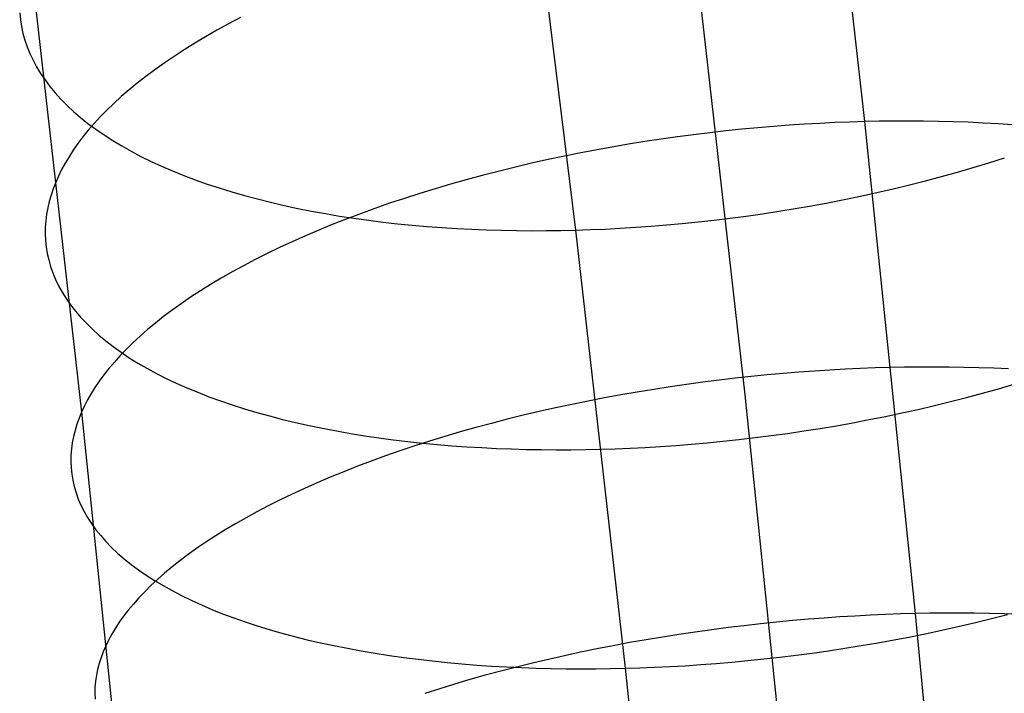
# Model space of a CAD drawing. Extents: x -37 to 483, y -973 to -253.
# Tile 181 of 197: x 401 to 420, y -363 to -350. Entities that reach past the tile are written whole.
import ezdxf

# ---------------------------------------------------------------- set-up
doc = ezdxf.new("R2010")
doc.units = 0
doc.layers.add('PREDEFINITO', color=7, linetype='CONTINUOUS')

msp = doc.modelspace()

# ---------------------------------------------------------------- linework, layer by layer
at = {"layer": 'PREDEFINITO'}
for p, q in [((416.092, -342.399, 96.231), (417.132, -351.611, 92.295)), ((410.605, -345.507, 120.251), (411.613, -353.684, 116.465)), ((413.852, -348.041, 106.348), (414.846, -356.831, 102.593)), ((401.189, -348.387, 103.961), (402.181, -357.157, 100.215)), ((400.999, -349.537, 106.088), (401.013, -349.667, 106.336)), ((401.013, -349.667, 106.336), (401.034, -349.796, 106.586)), ((405.218, -349.625, 96.709), (404.988, -349.745, 96.892)), ((401.034, -349.796, 106.586), (401.062, -349.926, 106.837)), ((404.766, -349.867, 97.08), (404.55, -349.99, 97.272)), ((404.988, -349.745, 96.892), (404.766, -349.867, 97.08)), ((401.062, -349.926, 106.837), (401.098, -350.055, 107.09)), ((401.098, -350.055, 107.09), (401.142, -350.184, 107.343)), ((404.55, -349.99, 97.272), (404.342, -350.114, 97.468)), ((401.142, -350.184, 107.343), (401.194, -350.312, 107.598)), ((404.14, -350.24, 97.667), (403.946, -350.366, 97.871)), ((404.342, -350.114, 97.468), (404.14, -350.24, 97.667)), ((401.194, -350.312, 107.598), (401.254, -350.439, 107.853)), ((401.254, -350.439, 107.853), (401.322, -350.566, 108.108)), ((403.946, -350.366, 97.871), (403.759, -350.493, 98.077)), ((401.322, -350.566, 108.108), (401.399, -350.692, 108.364)), ((403.58, -350.621, 98.287), (403.408, -350.749, 98.499)), ((403.759, -350.493, 98.077), (403.58, -350.621, 98.287)), ((401.399, -350.692, 108.364), (401.483, -350.816, 108.619)), ((401.483, -350.816, 108.619), (401.576, -350.939, 108.874)), ((403.408, -350.749, 98.499), (403.244, -350.877, 98.715)), ((401.576, -350.939, 108.874), (401.676, -351.061, 109.129)), ((403.088, -351.006, 98.932), (402.939, -351.135, 99.151)), ((403.244, -350.877, 98.715), (403.088, -351.006, 98.932)), ((401.676, -351.061, 109.129), (401.786, -351.182, 109.383)), ((401.786, -351.182, 109.383), (401.903, -351.301, 109.635)), ((402.939, -351.135, 99.151), (402.798, -351.264, 99.373)), ((401.903, -351.301, 109.635), (402.028, -351.418, 109.886)), ((402.664, -351.393, 99.596), (402.539, -351.522, 99.82)), ((402.798, -351.264, 99.373), (402.664, -351.393, 99.596)), ((402.028, -351.418, 109.886), (402.162, -351.533, 110.136)), ((402.162, -351.533, 110.136), (402.303, -351.646, 110.383)), ((402.539, -351.522, 99.82), (402.42, -351.65, 100.046)), ((402.303, -351.646, 110.383), (402.453, -351.757, 110.629)), ((402.42, -351.65, 100.046), (402.31, -351.778, 100.272)), ((402.453, -351.757, 110.629), (402.61, -351.866, 110.872)), ((414.789, -351.757, 92.034), (414.484, -351.789, 92.026)), ((415.092, -351.729, 92.048), (414.789, -351.757, 92.034)), ((415.392, -351.703, 92.068), (415.092, -351.729, 92.048)), ((415.69, -351.681, 92.093), (415.392, -351.703, 92.068)), ((415.985, -351.661, 92.123), (415.69, -351.681, 92.093)), ((416.277, -351.645, 92.159), (415.985, -351.661, 92.123)), ((416.565, -351.631, 92.199), (416.277, -351.645, 92.159)), ((416.85, -351.619, 92.245), (416.565, -351.631, 92.199)), ((417.132, -351.611, 92.295), (416.85, -351.619, 92.245)), ((417.413, -351.605, 92.35), (417.132, -351.611, 92.295)), ((417.132, -351.611, 92.295), (418.101, -361.006, 88.618)), ((417.694, -351.602, 92.411), (417.413, -351.605, 92.35)), ((417.977, -351.601, 92.478), (417.694, -351.602, 92.411)), ((418.261, -351.603, 92.55), (417.977, -351.601, 92.478)), ((418.545, -351.607, 92.629), (418.261, -351.603, 92.55)), ((418.83, -351.615, 92.713), (418.545, -351.607, 92.629)), ((419.114, -351.625, 92.803), (418.83, -351.615, 92.713)), ((419.399, -351.639, 92.9), (419.114, -351.625, 92.803)), ((419.682, -351.655, 93.002), (419.399, -351.639, 92.9)), ((419.966, -351.675, 93.111), (419.682, -351.655, 93.002)), ((402.207, -351.905, 100.499), (402.111, -352.032, 100.726)), ((402.31, -351.778, 100.272), (402.207, -351.905, 100.499)), ((402.61, -351.866, 110.872), (402.775, -351.972, 111.112)), ((413.248, -351.946, 92.055), (412.935, -351.993, 92.078)), ((413.559, -351.902, 92.039), (413.248, -351.946, 92.055)), ((413.869, -351.861, 92.028), (413.559, -351.902, 92.039)), ((414.177, -351.823, 92.024), (413.869, -351.861, 92.028)), ((414.484, -351.789, 92.026), (414.177, -351.823, 92.024)), ((402.111, -352.032, 100.726), (402.022, -352.157, 100.954)), ((402.775, -351.972, 111.112), (402.948, -352.076, 111.349)), ((402.948, -352.076, 111.349), (403.128, -352.177, 111.583)), ((412.309, -352.097, 92.143), (411.996, -352.154, 92.186)), ((412.623, -352.044, 92.107), (412.309, -352.097, 92.143)), ((412.935, -351.993, 92.078), (412.623, -352.044, 92.107)), ((401.941, -352.282, 101.182), (401.867, -352.406, 101.41)), ((402.022, -352.157, 100.954), (401.941, -352.282, 101.182)), ((403.128, -352.177, 111.583), (403.315, -352.275, 111.814)), ((403.315, -352.275, 111.814), (403.509, -352.371, 112.041)), ((411.371, -352.277, 92.291), (411.059, -352.344, 92.354)), ((411.683, -352.214, 92.235), (411.371, -352.277, 92.291)), ((411.996, -352.154, 92.186), (411.683, -352.214, 92.235)), ((419.508, -352.396, 115.927), (419.803, -352.301, 115.82)), ((401.8, -352.529, 101.637), (401.74, -352.651, 101.864)), ((401.867, -352.406, 101.41), (401.8, -352.529, 101.637)), ((403.509, -352.371, 112.041), (403.71, -352.463, 112.264)), ((403.71, -352.463, 112.264), (403.918, -352.553, 112.483)), ((410.44, -352.486, 92.5), (410.133, -352.561, 92.583)), ((410.749, -352.413, 92.423), (410.44, -352.486, 92.5)), ((411.059, -352.344, 92.354), (410.749, -352.413, 92.423)), ((418.907, -352.575, 116.121), (419.209, -352.487, 116.028)), ((419.209, -352.487, 116.028), (419.508, -352.396, 115.927)), ((401.74, -352.651, 101.864), (401.687, -352.772, 102.09)), ((403.918, -352.553, 112.483), (404.133, -352.639, 112.698)), ((404.133, -352.639, 112.698), (404.353, -352.723, 112.908)), ((409.829, -352.64, 92.673), (409.526, -352.722, 92.77)), ((410.133, -352.561, 92.583), (409.829, -352.64, 92.673)), ((418.297, -352.741, 116.289), (418.603, -352.66, 116.209)), ((418.603, -352.66, 116.209), (418.907, -352.575, 116.121)), ((401.64, -352.892, 102.317), (401.599, -353.013, 102.547)), ((401.687, -352.772, 102.09), (401.64, -352.892, 102.317)), ((404.353, -352.723, 112.908), (404.579, -352.803, 113.113)), ((404.579, -352.803, 113.113), (404.811, -352.879, 113.314)), ((404.811, -352.879, 113.314), (405.049, -352.953, 113.51)), ((408.931, -352.894, 92.983), (408.638, -352.984, 93.1)), ((409.227, -352.806, 92.873), (408.931, -352.894, 92.983)), ((409.526, -352.722, 92.77), (409.227, -352.806, 92.873)), ((417.368, -352.966, 116.491), (417.679, -352.895, 116.431)), ((417.679, -352.895, 116.431), (417.989, -352.82, 116.363)), ((417.989, -352.82, 116.363), (418.297, -352.741, 116.289)), ((401.599, -353.013, 102.547), (401.564, -353.136, 102.78)), ((405.049, -352.953, 113.51), (405.292, -353.023, 113.7)), ((405.292, -353.023, 113.7), (405.539, -353.089, 113.885)), ((405.539, -353.089, 113.885), (405.791, -353.152, 114.064)), ((408.349, -353.077, 93.223), (408.064, -353.172, 93.353)), ((408.638, -352.984, 93.1), (408.349, -353.077, 93.223)), ((416.744, -353.099, 116.592), (417.057, -353.034, 116.545)), ((417.057, -353.034, 116.545), (417.368, -352.966, 116.491)), ((401.535, -353.258, 103.016), (401.513, -353.382, 103.255)), ((401.564, -353.136, 102.78), (401.535, -353.258, 103.016)), ((405.791, -353.152, 114.064), (406.047, -353.212, 114.238)), ((406.047, -353.212, 114.238), (406.308, -353.268, 114.406)), ((406.308, -353.268, 114.406), (406.572, -353.32, 114.569)), ((407.783, -353.27, 93.488), (407.507, -353.37, 93.63)), ((408.064, -353.172, 93.353), (407.783, -353.27, 93.488)), ((415.495, -353.323, 116.716), (415.807, -353.272, 116.695)), ((415.807, -353.272, 116.695), (416.119, -353.218, 116.667)), ((416.119, -353.218, 116.667), (416.432, -353.16, 116.633)), ((416.432, -353.16, 116.633), (416.744, -353.099, 116.592)), ((401.513, -353.382, 103.255), (401.497, -353.506, 103.497)), ((406.572, -353.32, 114.569), (406.839, -353.369, 114.725)), ((406.839, -353.369, 114.725), (407.109, -353.414, 114.876)), ((407.109, -353.414, 114.876), (407.382, -353.456, 115.02)), ((407.507, -353.37, 93.63), (407.235, -353.473, 93.778)), ((407.382, -353.456, 115.02), (407.658, -353.495, 115.159)), ((414.259, -353.493, 116.739), (414.566, -353.455, 116.742)), ((414.566, -353.455, 116.742), (414.874, -353.415, 116.74)), ((414.874, -353.415, 116.74), (415.184, -353.371, 116.731)), ((415.184, -353.371, 116.731), (415.495, -353.323, 116.716)), ((401.488, -353.63, 103.741), (401.487, -353.754, 103.987)), ((401.497, -353.506, 103.497), (401.488, -353.63, 103.741)), ((406.969, -353.578, 93.932), (406.709, -353.685, 94.092)), ((407.235, -353.473, 93.778), (406.969, -353.578, 93.932)), ((407.658, -353.495, 115.159), (407.936, -353.529, 115.291)), ((407.936, -353.529, 115.291), (408.215, -353.561, 115.417)), ((408.215, -353.561, 115.417), (408.496, -353.589, 115.538)), ((408.496, -353.589, 115.538), (408.779, -353.613, 115.652)), ((408.779, -353.613, 115.652), (409.062, -353.634, 115.76)), ((409.062, -353.634, 115.76), (409.346, -353.652, 115.861)), ((409.346, -353.652, 115.861), (409.631, -353.667, 115.957)), ((412.18, -353.663, 116.561), (412.468, -353.648, 116.602)), ((412.468, -353.648, 116.602), (412.76, -353.63, 116.638)), ((412.76, -353.63, 116.638), (413.055, -353.609, 116.669)), ((413.055, -353.609, 116.669), (413.352, -353.585, 116.695)), ((413.352, -353.585, 116.695), (413.652, -353.557, 116.715)), ((413.652, -353.557, 116.715), (413.955, -353.527, 116.73)), ((413.955, -353.527, 116.73), (414.259, -353.493, 116.739)), ((401.487, -353.754, 103.987), (401.492, -353.879, 104.235)), ((406.454, -353.794, 94.257), (406.205, -353.905, 94.427)), ((406.709, -353.685, 94.092), (406.454, -353.794, 94.257)), ((409.631, -353.667, 115.957), (409.916, -353.678, 116.047)), ((409.916, -353.678, 116.047), (410.2, -353.686, 116.131)), ((410.2, -353.686, 116.131), (410.484, -353.692, 116.209)), ((410.484, -353.692, 116.209), (410.768, -353.694, 116.282)), ((410.768, -353.694, 116.282), (411.051, -353.693, 116.348)), ((411.051, -353.693, 116.348), (411.333, -353.69, 116.409)), ((411.333, -353.69, 116.409), (411.613, -353.684, 116.465)), ((411.613, -353.684, 116.465), (411.895, -353.674, 116.515)), ((411.613, -353.684, 116.465), (412.561, -362.051, 112.89)), ((411.895, -353.674, 116.515), (412.18, -353.663, 116.561)), ((401.492, -353.879, 104.235), (401.505, -354.004, 104.485)), ((401.505, -354.004, 104.485), (401.525, -354.129, 104.737)), ((405.962, -354.017, 94.602), (405.726, -354.131, 94.783)), ((406.205, -353.905, 94.427), (405.962, -354.017, 94.602)), ((401.525, -354.129, 104.737), (401.553, -354.253, 104.99)), ((405.726, -354.131, 94.783), (405.496, -354.247, 94.968)), ((401.553, -354.253, 104.99), (401.589, -354.377, 105.245)), ((401.589, -354.377, 105.245), (401.632, -354.501, 105.5)), ((405.273, -354.364, 95.158), (405.057, -354.483, 95.352)), ((405.496, -354.247, 94.968), (405.273, -354.364, 95.158)), ((401.632, -354.501, 105.5), (401.684, -354.625, 105.757)), ((405.057, -354.483, 95.352), (404.848, -354.602, 95.55)), ((401.684, -354.625, 105.757), (401.743, -354.747, 106.014)), ((401.743, -354.747, 106.014), (401.811, -354.869, 106.271)), ((404.646, -354.723, 95.751), (404.451, -354.844, 95.957)), ((404.848, -354.602, 95.55), (404.646, -354.723, 95.751)), ((401.811, -354.869, 106.271), (401.887, -354.99, 106.529)), ((404.264, -354.966, 96.165), (404.084, -355.089, 96.377)), ((404.451, -354.844, 95.957), (404.264, -354.966, 96.165)), ((401.887, -354.99, 106.529), (401.971, -355.11, 106.787)), ((401.971, -355.11, 106.787), (402.063, -355.229, 107.044)), ((404.084, -355.089, 96.377), (403.911, -355.212, 96.592)), ((402.063, -355.229, 107.044), (402.163, -355.346, 107.3)), ((402.163, -355.346, 107.3), (402.272, -355.462, 107.556)), ((403.747, -355.336, 96.809), (403.59, -355.46, 97.029)), ((403.911, -355.212, 96.592), (403.747, -355.336, 96.809)), ((402.272, -355.462, 107.556), (402.388, -355.576, 107.81)), ((403.59, -355.46, 97.029), (403.44, -355.584, 97.25)), ((402.388, -355.576, 107.81), (402.513, -355.689, 108.063)), ((402.513, -355.689, 108.063), (402.646, -355.8, 108.314)), ((403.299, -355.708, 97.474), (403.165, -355.832, 97.699)), ((403.44, -355.584, 97.25), (403.299, -355.708, 97.474)), ((402.646, -355.8, 108.314), (402.787, -355.908, 108.564)), ((402.787, -355.908, 108.564), (402.936, -356.015, 108.811)), ((403.165, -355.832, 97.699), (403.038, -355.955, 97.925)), ((402.919, -356.079, 98.153), (402.808, -356.202, 98.381)), ((403.038, -355.955, 97.925), (402.919, -356.079, 98.153)), ((402.936, -356.015, 108.811), (403.093, -356.12, 109.056)), ((402.808, -356.202, 98.381), (402.704, -356.324, 98.61)), ((403.093, -356.12, 109.056), (403.258, -356.222, 109.298)), ((403.258, -356.222, 109.298), (403.43, -356.322, 109.537)), ((402.608, -356.445, 98.84), (402.519, -356.566, 99.07)), ((402.704, -356.324, 98.61), (402.608, -356.445, 98.84)), ((403.43, -356.322, 109.537), (403.609, -356.419, 109.772)), ((403.609, -356.419, 109.772), (403.796, -356.514, 110.005)), ((415.273, -356.449, 90.198), (414.968, -356.479, 90.191)), ((415.576, -356.421, 90.212), (415.273, -356.449, 90.198)), ((415.876, -356.397, 90.231), (415.576, -356.421, 90.212)), ((416.174, -356.375, 90.255), (415.876, -356.397, 90.231)), ((416.469, -356.356, 90.285), (416.174, -356.375, 90.255)), ((416.761, -356.34, 90.321), (416.469, -356.356, 90.285)), ((417.049, -356.327, 90.361), (416.761, -356.34, 90.321)), ((417.335, -356.316, 90.407), (417.049, -356.327, 90.361)), ((417.616, -356.308, 90.457), (417.335, -356.316, 90.407)), ((417.897, -356.302, 90.512), (417.616, -356.308, 90.457)), ((418.179, -356.299, 90.573), (417.897, -356.302, 90.512)), ((418.461, -356.298, 90.639), (418.179, -356.299, 90.573)), ((418.745, -356.3, 90.712), (418.461, -356.298, 90.639)), ((419.029, -356.304, 90.79), (418.745, -356.3, 90.712)), ((419.314, -356.311, 90.875), (419.029, -356.304, 90.79)), ((419.598, -356.321, 90.965), (419.314, -356.311, 90.875)), ((419.882, -356.334, 91.062), (419.598, -356.321, 90.965)), ((402.519, -356.566, 99.07), (402.437, -356.686, 99.3)), ((403.796, -356.514, 110.005), (403.99, -356.606, 110.233)), ((403.99, -356.606, 110.233), (404.191, -356.695, 110.458)), ((413.731, -356.63, 90.222), (413.419, -356.675, 90.245)), ((414.042, -356.588, 90.205), (413.731, -356.63, 90.222)), ((414.353, -356.548, 90.194), (414.042, -356.588, 90.205)), ((414.661, -356.512, 90.189), (414.353, -356.548, 90.194)), ((414.968, -356.479, 90.191), (414.661, -356.512, 90.189)), ((419.687, -356.713, 114.221), (419.986, -356.625, 114.119)), ((402.363, -356.806, 99.529), (402.295, -356.924, 99.759)), ((402.437, -356.686, 99.3), (402.363, -356.806, 99.529)), ((404.191, -356.695, 110.458), (404.398, -356.781, 110.678)), ((404.398, -356.781, 110.678), (404.612, -356.864, 110.894)), ((412.479, -356.829, 90.356), (412.166, -356.887, 90.406)), ((412.792, -356.775, 90.312), (412.479, -356.829, 90.356)), ((413.106, -356.724, 90.276), (412.792, -356.775, 90.312)), ((413.419, -356.675, 90.245), (413.106, -356.724, 90.276)), ((414.846, -356.831, 102.593), (415.769, -365.785, 99.088)), ((419.081, -356.88, 114.405), (419.385, -356.798, 114.317)), ((419.385, -356.798, 114.317), (419.687, -356.713, 114.221)), ((402.235, -357.041, 99.987), (402.181, -357.157, 100.215)), ((402.295, -356.924, 99.759), (402.235, -357.041, 99.987)), ((404.612, -356.864, 110.894), (404.832, -356.944, 111.106)), ((404.832, -356.944, 111.106), (405.058, -357.021, 111.312)), ((405.058, -357.021, 111.312), (405.29, -357.095, 111.514)), ((411.542, -357.011, 90.527), (411.231, -357.078, 90.598)), ((411.853, -356.948, 90.463), (411.542, -357.011, 90.527)), ((412.166, -356.887, 90.406), (411.853, -356.948, 90.463)), ((418.156, -357.106, 114.631), (418.466, -357.034, 114.562)), ((418.466, -357.034, 114.562), (418.774, -356.958, 114.487)), ((418.774, -356.958, 114.487), (419.081, -356.88, 114.405)), ((402.181, -357.157, 100.215), (402.133, -357.273, 100.445)), ((402.181, -357.157, 100.215), (403.101, -366.09, 96.718)), ((405.29, -357.095, 111.514), (405.527, -357.165, 111.711)), ((405.527, -357.165, 111.711), (405.77, -357.233, 111.902)), ((410.615, -357.22, 90.76), (410.31, -357.295, 90.851)), ((410.922, -357.147, 90.675), (410.615, -357.22, 90.76)), ((411.231, -357.078, 90.598), (410.922, -357.147, 90.675)), ((417.533, -357.241, 114.747), (417.845, -357.175, 114.692)), ((417.845, -357.175, 114.692), (418.156, -357.106, 114.631)), ((402.091, -357.389, 100.677), (402.056, -357.507, 100.912)), ((402.133, -357.273, 100.445), (402.091, -357.389, 100.677)), ((405.77, -357.233, 111.902), (406.017, -357.297, 112.089)), ((406.017, -357.297, 112.089), (406.268, -357.357, 112.269)), ((406.268, -357.357, 112.269), (406.524, -357.414, 112.444)), ((406.524, -357.414, 112.444), (406.784, -357.468, 112.613)), ((410.007, -357.374, 90.949), (409.707, -357.455, 91.054)), ((410.31, -357.295, 90.851), (410.007, -357.374, 90.949)), ((416.595, -357.418, 114.872), (416.907, -357.362, 114.837)), ((416.907, -357.362, 114.837), (417.22, -357.303, 114.796)), ((417.22, -357.303, 114.796), (417.533, -357.241, 114.747)), ((402.056, -357.507, 100.912), (402.027, -357.625, 101.15)), ((406.784, -357.468, 112.613), (407.048, -357.519, 112.776)), ((407.048, -357.519, 112.776), (407.315, -357.566, 112.933)), ((407.315, -357.566, 112.933), (407.585, -357.609, 113.085)), ((409.411, -357.538, 91.165), (409.118, -357.625, 91.283)), ((409.707, -357.455, 91.054), (409.411, -357.538, 91.165)), ((415.349, -357.607, 114.948), (415.659, -357.565, 114.939)), ((415.659, -357.565, 114.939), (415.97, -357.519, 114.923)), ((415.97, -357.519, 114.923), (416.282, -357.47, 114.901)), ((416.282, -357.47, 114.901), (416.595, -357.418, 114.872)), ((402.004, -357.743, 101.391), (401.988, -357.862, 101.635)), ((402.027, -357.625, 101.15), (402.004, -357.743, 101.391)), ((407.585, -357.609, 113.085), (407.858, -357.649, 113.23)), ((407.858, -357.649, 113.23), (408.134, -357.686, 113.369)), ((408.134, -357.686, 113.369), (408.411, -357.72, 113.502)), ((408.411, -357.72, 113.502), (408.691, -357.75, 113.629)), ((408.828, -357.714, 91.408), (408.543, -357.805, 91.539)), ((408.691, -357.75, 113.629), (408.972, -357.776, 113.749)), ((409.118, -357.625, 91.283), (408.828, -357.714, 91.408)), ((408.972, -357.776, 113.749), (409.254, -357.8, 113.864)), ((413.529, -357.794, 114.881), (413.827, -357.771, 114.906)), ((413.827, -357.771, 114.906), (414.127, -357.745, 114.926)), ((414.127, -357.745, 114.926), (414.429, -357.715, 114.94)), ((414.429, -357.715, 114.94), (414.734, -357.682, 114.949)), ((414.734, -357.682, 114.949), (415.041, -357.646, 114.952)), ((415.041, -357.646, 114.952), (415.349, -357.607, 114.948)), ((401.979, -357.982, 101.881), (401.976, -358.101, 102.129)), ((401.988, -357.862, 101.635), (401.979, -357.982, 101.881)), ((408.261, -357.899, 91.677), (407.985, -357.995, 91.82)), ((408.543, -357.805, 91.539), (408.261, -357.899, 91.677)), ((409.254, -357.8, 113.864), (409.537, -357.82, 113.972)), ((409.537, -357.82, 113.972), (409.821, -357.837, 114.074)), ((409.821, -357.837, 114.074), (410.106, -357.851, 114.17)), ((410.106, -357.851, 114.17), (410.39, -357.862, 114.26)), ((410.39, -357.862, 114.26), (410.675, -357.87, 114.344)), ((410.675, -357.87, 114.344), (410.959, -357.875, 114.422)), ((410.959, -357.875, 114.422), (411.243, -357.877, 114.495)), ((411.243, -357.877, 114.495), (411.525, -357.876, 114.561)), ((411.525, -357.876, 114.561), (411.807, -357.873, 114.622)), ((411.807, -357.873, 114.622), (412.088, -357.867, 114.678)), ((412.088, -357.867, 114.678), (412.369, -357.858, 114.728)), ((412.369, -357.858, 114.728), (412.654, -357.847, 114.774)), ((412.654, -357.847, 114.774), (412.943, -357.832, 114.814)), ((412.943, -357.832, 114.814), (413.235, -357.815, 114.85)), ((413.235, -357.815, 114.85), (413.529, -357.794, 114.881)), ((401.976, -358.101, 102.129), (401.981, -358.221, 102.379)), ((407.713, -358.094, 91.97), (407.447, -358.194, 92.125)), ((407.985, -357.995, 91.82), (407.713, -358.094, 91.97)), ((401.981, -358.221, 102.379), (401.994, -358.341, 102.631)), ((401.994, -358.341, 102.631), (402.013, -358.461, 102.885)), ((407.186, -358.297, 92.287), (406.931, -358.401, 92.453)), ((407.447, -358.194, 92.125), (407.186, -358.297, 92.287)), ((402.013, -358.461, 102.885), (402.041, -358.581, 103.141)), ((406.681, -358.507, 92.626), (406.438, -358.615, 92.803)), ((406.931, -358.401, 92.453), (406.681, -358.507, 92.626)), ((402.041, -358.581, 103.141), (402.076, -358.7, 103.397)), ((402.076, -358.7, 103.397), (402.119, -358.819, 103.655)), ((406.201, -358.725, 92.985), (405.971, -358.836, 93.172)), ((406.438, -358.615, 92.803), (406.201, -358.725, 92.985)), ((402.119, -358.819, 103.655), (402.17, -358.938, 103.914)), ((405.971, -358.836, 93.172), (405.747, -358.948, 93.364)), ((402.17, -358.938, 103.914), (402.229, -359.056, 104.173)), ((402.229, -359.056, 104.173), (402.296, -359.173, 104.432)), ((405.53, -359.061, 93.56), (405.321, -359.176, 93.76)), ((405.747, -358.948, 93.364), (405.53, -359.061, 93.56)), ((402.296, -359.173, 104.432), (402.371, -359.289, 104.692)), ((402.371, -359.289, 104.692), (402.454, -359.404, 104.951)), ((405.118, -359.291, 93.963), (404.923, -359.408, 94.171)), ((405.321, -359.176, 93.76), (405.118, -359.291, 93.963)), ((402.454, -359.404, 104.951), (402.546, -359.518, 105.211)), ((404.923, -359.408, 94.171), (404.735, -359.525, 94.382)), ((402.546, -359.518, 105.211), (402.646, -359.631, 105.469)), ((402.646, -359.631, 105.469), (402.754, -359.742, 105.726)), ((404.555, -359.642, 94.595), (404.382, -359.76, 94.812)), ((404.735, -359.525, 94.382), (404.555, -359.642, 94.595)), ((402.754, -359.742, 105.726), (402.87, -359.852, 105.983)), ((402.87, -359.852, 105.983), (402.995, -359.96, 106.238)), ((404.382, -359.76, 94.812), (404.217, -359.879, 95.031)), ((402.995, -359.96, 106.238), (403.127, -360.067, 106.491)), ((404.059, -359.998, 95.253), (403.909, -360.116, 95.476)), ((404.217, -359.879, 95.031), (404.059, -359.998, 95.253)), ((403.127, -360.067, 106.491), (403.268, -360.171, 106.742)), ((403.268, -360.171, 106.742), (403.416, -360.274, 106.991)), ((403.767, -360.235, 95.702), (403.633, -360.354, 95.929)), ((403.909, -360.116, 95.476), (403.767, -360.235, 95.702)), ((403.416, -360.274, 106.991), (403.573, -360.374, 107.237)), ((403.633, -360.354, 95.929), (403.506, -360.472, 96.158)), ((403.573, -360.374, 107.237), (403.737, -360.472, 107.481)), ((403.386, -360.59, 96.387), (403.275, -360.708, 96.618)), ((403.506, -360.472, 96.158), (403.386, -360.59, 96.387)), ((403.737, -360.472, 107.481), (403.909, -360.568, 107.722)), ((403.909, -360.568, 107.722), (404.088, -360.662, 107.959)), ((403.275, -360.708, 96.618), (403.17, -360.825, 96.849)), ((404.088, -360.662, 107.959), (404.274, -360.753, 108.193)), ((404.274, -360.753, 108.193), (404.468, -360.841, 108.423)), ((403.073, -360.942, 97.08), (402.984, -361.057, 97.312)), ((403.17, -360.825, 96.849), (403.073, -360.942, 97.08)), ((404.468, -360.841, 108.423), (404.668, -360.926, 108.649)), ((404.668, -360.926, 108.649), (404.875, -361.009, 108.871)), ((402.902, -361.173, 97.544), (402.827, -361.287, 97.776)), ((402.984, -361.057, 97.312), (402.902, -361.173, 97.544)), ((404.875, -361.009, 108.871), (405.089, -361.089, 109.089)), ((405.089, -361.089, 109.089), (405.308, -361.166, 109.302)), ((405.308, -361.166, 109.302), (405.534, -361.24, 109.51)), ((415.451, -361.17, 88.354), (415.144, -361.202, 88.353)), ((415.757, -361.141, 88.361), (415.451, -361.17, 88.354)), ((416.06, -361.115, 88.374), (415.757, -361.141, 88.361)), ((416.36, -361.091, 88.393), (416.06, -361.115, 88.374)), ((416.658, -361.071, 88.417), (416.36, -361.091, 88.393)), ((416.953, -361.053, 88.447), (416.658, -361.071, 88.417)), ((417.245, -361.037, 88.482), (416.953, -361.053, 88.447)), ((417.534, -361.024, 88.523), (417.245, -361.037, 88.482)), ((417.819, -361.014, 88.568), (417.534, -361.024, 88.523)), ((418.101, -361.006, 88.618), (417.819, -361.014, 88.568)), ((418.381, -361, 88.673), (418.101, -361.006, 88.618)), ((418.101, -361.006, 88.618), (418.989, -370.542, 85.226)), ((418.663, -360.997, 88.734), (418.381, -361, 88.673)), ((418.946, -360.996, 88.801), (418.663, -360.997, 88.734)), ((418.943, -361.249, 112.762), (419.252, -361.176, 112.685)), ((419.229, -360.998, 88.873), (418.946, -360.996, 88.801)), ((419.514, -361.002, 88.952), (419.229, -360.998, 88.873)), ((419.252, -361.176, 112.685), (419.559, -361.101, 112.602)), ((419.798, -361.009, 89.036), (419.514, -361.002, 88.952)), ((419.559, -361.101, 112.602), (419.864, -361.022, 112.512)), ((420.083, -361.018, 89.127), (419.798, -361.009, 89.036)), ((402.827, -361.287, 97.776), (402.759, -361.4, 98.007)), ((405.534, -361.24, 109.51), (405.766, -361.311, 109.713)), ((405.766, -361.311, 109.713), (406.002, -361.379, 109.911)), ((413.901, -361.358, 88.412), (413.588, -361.404, 88.443)), ((414.213, -361.315, 88.388), (413.901, -361.358, 88.412)), ((414.525, -361.274, 88.37), (414.213, -361.315, 88.388)), ((414.835, -361.237, 88.359), (414.525, -361.274, 88.37)), ((415.144, -361.202, 88.353), (414.835, -361.237, 88.359)), ((418.322, -361.385, 112.894), (418.633, -361.318, 112.831)), ((418.633, -361.318, 112.831), (418.943, -361.249, 112.762)), ((402.697, -361.512, 98.238), (402.643, -361.623, 98.468)), ((402.759, -361.4, 98.007), (402.697, -361.512, 98.238)), ((406.002, -361.379, 109.911), (406.245, -361.443, 110.103)), ((406.245, -361.443, 110.103), (406.491, -361.505, 110.29)), ((406.491, -361.505, 110.29), (406.743, -361.563, 110.472)), ((412.96, -361.506, 88.525), (412.647, -361.561, 88.576)), ((413.274, -361.454, 88.481), (412.96, -361.506, 88.525)), ((413.588, -361.404, 88.443), (413.274, -361.454, 88.481)), ((417.383, -361.565, 113.042), (417.696, -361.508, 112.999)), ((417.696, -361.508, 112.999), (418.009, -361.448, 112.95)), ((418.009, -361.448, 112.95), (418.322, -361.385, 112.894)), ((402.595, -361.734, 98.699), (402.553, -361.846, 98.933)), ((402.643, -361.623, 98.468), (402.595, -361.734, 98.699)), ((406.743, -361.563, 110.472), (406.999, -361.618, 110.648)), ((406.999, -361.618, 110.648), (407.259, -361.669, 110.818)), ((407.259, -361.669, 110.818), (407.522, -361.718, 110.982)), ((407.522, -361.718, 110.982), (407.789, -361.763, 111.14)), ((412.022, -361.68, 88.699), (411.711, -361.744, 88.771)), ((412.334, -361.619, 88.634), (412.022, -361.68, 88.699)), ((412.647, -361.561, 88.576), (412.334, -361.619, 88.634)), ((416.134, -361.76, 113.147), (416.445, -361.716, 113.13)), ((416.445, -361.716, 113.13), (416.757, -361.669, 113.107)), ((416.757, -361.669, 113.107), (417.07, -361.618, 113.078)), ((417.07, -361.618, 113.078), (417.383, -361.565, 113.042)), ((402.553, -361.846, 98.933), (402.517, -361.958, 99.17)), ((407.789, -361.763, 111.14), (408.059, -361.805, 111.292)), ((408.059, -361.805, 111.292), (408.332, -361.843, 111.438)), ((408.332, -361.843, 111.438), (408.607, -361.878, 111.578)), ((408.607, -361.878, 111.578), (408.884, -361.911, 111.711)), ((408.884, -361.911, 111.711), (409.164, -361.939, 111.838)), ((411.094, -361.88, 88.935), (410.789, -361.952, 89.028)), ((411.402, -361.81, 88.85), (411.094, -361.88, 88.935)), ((411.711, -361.744, 88.771), (411.402, -361.81, 88.85)), ((414.601, -361.933, 113.137), (414.903, -361.905, 113.151)), ((414.903, -361.905, 113.151), (415.208, -361.873, 113.159)), ((415.208, -361.873, 113.159), (415.515, -361.839, 113.161)), ((415.515, -361.839, 113.161), (415.824, -361.801, 113.157)), ((415.824, -361.801, 113.157), (416.134, -361.76, 113.147)), ((402.487, -362.071, 99.41), (402.464, -362.185, 99.653)), ((402.517, -361.958, 99.17), (402.487, -362.071, 99.41)), ((409.164, -361.939, 111.838), (409.445, -361.965, 111.959)), ((409.445, -361.965, 111.959), (409.727, -361.988, 112.074)), ((409.727, -361.988, 112.074), (410.01, -362.007, 112.183)), ((410.186, -362.104, 89.233), (409.888, -362.184, 89.346)), ((410.01, -362.007, 112.183), (410.294, -362.023, 112.285)), ((410.486, -362.027, 89.127), (410.186, -362.104, 89.233)), ((410.294, -362.023, 112.285), (410.579, -362.037, 112.382)), ((410.789, -361.952, 89.028), (410.486, -362.027, 89.127)), ((410.579, -362.037, 112.382), (410.863, -362.047, 112.472)), ((410.863, -362.047, 112.472), (411.148, -362.055, 112.556)), ((411.148, -362.055, 112.556), (411.432, -362.059, 112.635)), ((411.432, -362.059, 112.635), (411.715, -362.061, 112.707)), ((411.715, -362.061, 112.707), (411.998, -362.061, 112.774)), ((411.998, -362.061, 112.774), (412.28, -362.057, 112.835)), ((412.28, -362.057, 112.835), (412.561, -362.051, 112.89)), ((412.561, -362.051, 112.89), (412.842, -362.043, 112.94)), ((412.561, -362.051, 112.89), (413.438, -370.565, 109.558)), ((412.842, -362.043, 112.94), (413.128, -362.032, 112.986)), ((413.128, -362.032, 112.986), (413.416, -362.018, 113.026)), ((413.416, -362.018, 113.026), (413.708, -362.001, 113.062)), ((413.708, -362.001, 113.062), (414.003, -361.981, 113.092)), ((414.003, -361.981, 113.092), (414.3, -361.959, 113.117)), ((414.3, -361.959, 113.117), (414.601, -361.933, 113.137)), ((402.447, -362.299, 99.898), (402.437, -362.413, 100.146)), ((402.464, -362.185, 99.653), (402.447, -362.299, 99.898)), ((409.595, -362.267, 89.466), (409.305, -362.352, 89.592)), ((409.888, -362.184, 89.346), (409.595, -362.267, 89.466)), ((402.437, -362.413, 100.146), (402.434, -362.528, 100.397)), ((409.019, -362.44, 89.725), (408.737, -362.529, 89.864)), ((409.305, -362.352, 89.592), (409.019, -362.44, 89.725)), ((402.434, -362.528, 100.397), (402.439, -362.642, 100.649))]:
    msp.add_line(p, q, dxfattribs=at)

doc.saveas('drawing.dxf')
